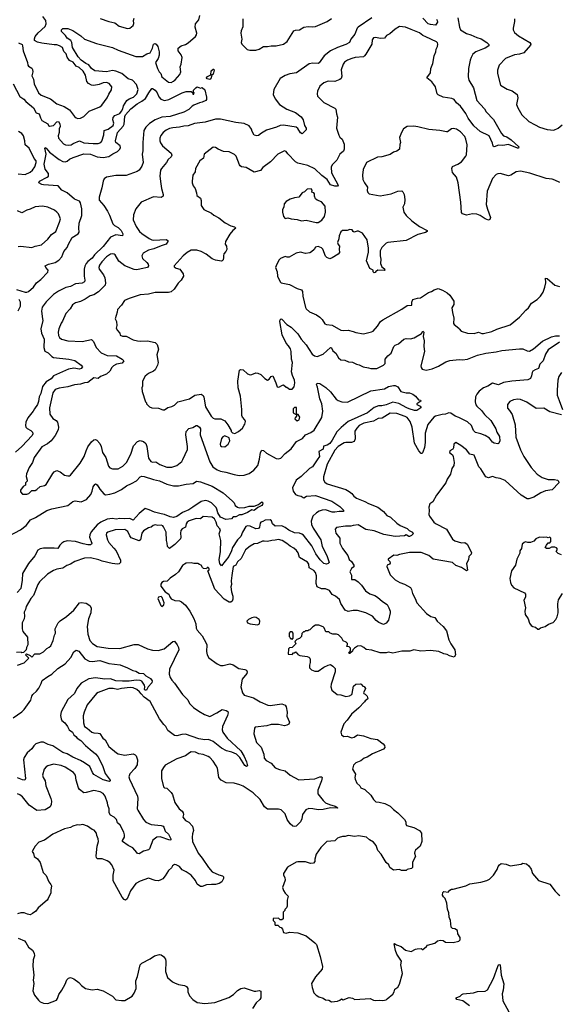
# Model space of a CAD drawing. Extents: x 1843161 to 1959474, y 907081 to 1016326.
# Tile 27 of 256: x 1878461 to 1884889, y 916656 to 928376. Entities that reach past the tile are written whole.
import ezdxf

# ---------------------------------------------------------------- set-up
doc = ezdxf.new("R2010")
doc.units = 0

msp = doc.modelspace()

# ---------------------------------------------------------------- linework, layer by layer
at = {"layer": '0CON20XD'}
for points in [[(1878384, 927614), (1878465, 927461), (1878511, 927431), (1878535, 927403), (1878626, 927327), (1878658, 927268), (1878695, 927254), (1878708, 927208), (1878726, 927175), (1878797, 927137), (1878806, 927115), (1878817, 927107), (1878865, 927116), (1878905, 927159), (1878925, 927165), (1878940, 927135), (1878944, 927106), (1878932, 927075), (1878933, 927035), (1878919, 926995), (1878922, 926965), (1878985, 926898), (1879006, 926886), (1879045, 926882), (1879075, 926886), (1879098, 926902), (1879175, 926934), (1879225, 926911), (1879335, 926902), (1879395, 926903), (1879427, 926913), (1879440, 926930), (1879463, 927005), (1879469, 927055), (1879516, 927074), (1879573, 927115), (1879582, 927145), (1879569, 927185), (1879575, 927213), (1879595, 927234), (1879655, 927261), (1879675, 927286), (1879689, 927315), (1879699, 927351), (1879739, 927415), (1879765, 927435), (1879817, 927455), (1879857, 927493), (1879871, 927545), (1879853, 927605), (1879807, 927655), (1879755, 927672), (1879678, 927735), (1879605, 927764), (1879565, 927770), (1879495, 927757), (1879355, 927766), (1879317, 927795), (1879285, 927839), (1879248, 927855), (1879195, 927895), (1879158, 927935), (1879092, 928045), (1879082, 928105), (1879071, 928130), (1879026, 928156), (1879008, 928188), (1878959, 928235), (1878959, 928255), (1878975, 928272), (1879035, 928272), (1879093, 928247), (1879190, 928185), (1879235, 928144), (1879375, 928092), (1879568, 928045), (1879634, 928014), (1879845, 927939), (1879925, 927938), (1879975, 927969), (1880015, 927980), (1880045, 928035), (1880055, 928086), (1880075, 928094), (1880089, 928085), (1880108, 928055), (1880121, 927995), (1880121, 927955), (1880112, 927915), (1880078, 927865), (1880101, 927795), (1880122, 927755), (1880144, 927734), (1880156, 927695), (1880235, 927633), (1880265, 927630), (1880295, 927643), (1880315, 927659), (1880369, 927725), (1880382, 927755), (1880374, 927815), (1880386, 927845), (1880396, 927924), (1880385, 927956), (1880351, 928005), (1880350, 928035), (1880384, 928066), (1880435, 928082), (1880469, 928101), (1880556, 928174), (1880569, 928195), (1880570, 928215), (1880550, 928285), (1880554, 928325), (1880597, 928375), (1880606, 928425)], [(1878872, 928078), (1878725, 928096), (1878675, 928109), (1878639, 928129), (1878636, 928146), (1878646, 928175), (1878681, 928219), (1878764, 928295), (1878776, 928325), (1878773, 928365), (1878739, 928415)], [(1882655, 928399), (1882495, 928288), (1882482, 928275), (1882455, 928204), (1882404, 928145), (1882388, 928105), (1882345, 928081), (1882245, 928045), (1882163, 928005), (1882089, 927945), (1882029, 927861), (1882015, 927854), (1881955, 927859), (1881911, 927849), (1881759, 927745), (1881680, 927730), (1881625, 927712), (1881565, 927674), (1881489, 927545), (1881480, 927485), (1881503, 927433), (1881556, 927365), (1881642, 927312), (1881745, 927271), (1881815, 927221), (1881838, 927185), (1881852, 927115), (1881874, 927084), (1881872, 927065), (1881825, 927018), (1881805, 927029), (1881775, 927079), (1881755, 927096), (1881605, 927121), (1881565, 927116), (1881522, 927095), (1881400, 927060), (1881343, 927027), (1881305, 926997), (1881285, 926993), (1881255, 927003), (1881231, 927045), (1881223, 927073), (1881195, 927113), (1881135, 927141), (1881035, 927152), (1880855, 927192), (1880795, 927191), (1880672, 927158), (1880545, 927141), (1880467, 927113), (1880415, 927110), (1880365, 927097), (1880285, 927088), (1880245, 927080), (1880205, 927061), (1880170, 927035), (1880142, 926998), (1880130, 926965), (1880129, 926935), (1880139, 926909), (1880164, 926875), (1880265, 926788), (1880274, 926765), (1880266, 926744), (1880228, 926712), (1880210, 926675), (1880149, 926605), (1880138, 926585), (1880131, 926515), (1880142, 926422), (1880151, 926365), (1880172, 926295), (1880171, 926275), (1880145, 926261), (1880055, 926266), (1879908, 926202), (1879844, 926125), (1879816, 926054), (1879814, 925995), (1879848, 925915), (1879889, 925855), (1879915, 925829), (1880005, 925772), (1880035, 925755), (1880055, 925751), (1880205, 925758), (1880226, 925746), (1880227, 925735), (1880205, 925704), (1880145, 925686), (1880061, 925649), (1879995, 925633), (1879934, 925595), (1879917, 925565), (1879923, 925535), (1879976, 925485), (1879991, 925465), (1879997, 925445), (1879984, 925426), (1879910, 925410), (1879855, 925399), (1879825, 925401), (1879715, 925445), (1879643, 925503), (1879598, 925575), (1879585, 925586), (1879565, 925590), (1879545, 925586), (1879495, 925553), (1879441, 925495), (1879414, 925455), (1879406, 925425), (1879410, 925405), (1879459, 925339), (1879474, 925305), (1879485, 925245), (1879478, 925215), (1879399, 925135), (1879345, 925101), (1879302, 925088), (1879241, 925049), (1879185, 925023), (1879125, 925006), (1879089, 924981), (1879061, 924935), (1879012, 924878), (1878973, 924787), (1878956, 924764), (1878928, 924695), (1878921, 924655), (1878924, 924615), (1878935, 924592), (1878958, 924575), (1879033, 924553), (1879205, 924547), (1879315, 924571), (1879341, 924545), (1879373, 924475), (1879431, 924411), (1879505, 924380), (1879615, 924375), (1879683, 924335), (1879700, 924315), (1879681, 924289), (1879615, 924274), (1879579, 924255), (1879559, 924235), (1879535, 924192), (1879495, 924156), (1879425, 924128), (1879395, 924104), (1879345, 924113), (1879275, 924059), (1879235, 924054), (1879185, 924037), (1879115, 924030), (1879035, 924006), (1878931, 923989), (1878885, 923973), (1878857, 923935), (1878817, 923755), (1878822, 923682), (1878858, 923628), (1878895, 923606), (1878910, 923585), (1878923, 923525), (1878919, 923495), (1878882, 923428), (1878837, 923365), (1878792, 923328), (1878725, 923291), (1878634, 923165), (1878612, 923105), (1878576, 923045), (1878541, 922969), (1878539, 922939), (1878552, 922895), (1878550, 922885), (1878530, 922865), (1878530, 922835), (1878501, 922819), (1878470, 922775), (1878470, 922755), (1878495, 922730), (1878545, 922730), (1878570, 922735), (1878608, 922772), (1878645, 922772), (1878665, 922782), (1878705, 922820), (1878755, 922832), (1878777, 922843), (1878856, 922974), (1878874, 922996), (1878905, 923012), (1878944, 922994), (1878995, 922954), (1879034, 922946), (1879055, 922947), (1879065, 922953), (1879182, 923098), (1879230, 923175), (1879252, 923245), (1879275, 923292), (1879315, 923352), (1879344, 923376), (1879365, 923378), (1879381, 923371), (1879415, 923331), (1879432, 923295), (1879449, 923225), (1879489, 923165), (1879520, 923060), (1879535, 923040), (1879565, 923030), (1879635, 923031), (1879690, 923060), (1879734, 923105), (1879786, 923204), (1879818, 923305), (1879865, 923356), (1879895, 923367), (1879935, 923355), (1879962, 923332), (1879974, 923296), (1879994, 923155), (1880025, 923116), (1880045, 923111), (1880085, 923114), (1880130, 923080), (1880215, 923049), (1880275, 923051), (1880335, 923070), (1880391, 923119), (1880405, 923139), (1880459, 923261), (1880462, 923295), (1880440, 923435), (1880445, 923475), (1880475, 923509), (1880525, 923521), (1880563, 923547), (1880575, 923547), (1880605, 923524), (1880615, 923506), (1880612, 923435), (1880725, 923114), (1880762, 923055), (1880815, 923017), (1880855, 923001), (1880915, 922992), (1881015, 922962), (1881075, 922951), (1881136, 922954), (1881195, 922974), (1881249, 923015), (1881299, 923071), (1881319, 923145), (1881329, 923225), (1881345, 923251), (1881365, 923249), (1881400, 923215), (1881515, 923151), (1881545, 923147), (1881571, 923155), (1881625, 923211), (1881695, 923268), (1881757, 923355), (1881829, 923391), (1881865, 923435), (1881929, 923461), (1881969, 923491), (1882059, 923641), (1882072, 923715), (1882060, 923805), (1882035, 923865), (1882010, 924000), (1881996, 924035), (1882005, 924048), (1882035, 924044), (1882109, 923999), (1882165, 923947), (1882231, 923861), (1882253, 923843), (1882297, 923827), (1882365, 923822), (1882645, 923959), (1882808, 923982), (1882855, 924010), (1882915, 924022), (1882935, 924022), (1882965, 924007), (1883001, 923951), (1883064, 923934), (1883105, 923934), (1883145, 923918), (1883177, 923895), (1883213, 923853), (1883237, 923847), (1883240, 923835), (1883190, 923805), (1883190, 923795), (1883230, 923775), (1883240, 923765), (1883238, 923755), (1883190, 923725), (1883165, 923726), (1883100, 923745), (1883072, 923755), (1882978, 923808), (1882905, 923824), (1882825, 923792), (1882775, 923779), (1882735, 923780), (1882685, 923760), (1882605, 923698), (1882375, 923592), (1882289, 923521), (1882240, 923470), (1882185, 923373), (1882155, 923333), (1882125, 923310), (1882082, 923298), (1882077, 923265), (1882023, 923237), (1882032, 923175), (1882003, 923137), (1881948, 923052), (1881915, 923035), (1881815, 922938), (1881755, 922896), (1881712, 922805), (1881718, 922765), (1881746, 922725), (1881775, 922713), (1881816, 922706), (1881837, 922687), (1881845, 922686), (1881877, 922703), (1881985, 922711), (1882181, 922645), (1882275, 922582), (1882322, 922535), (1882316, 922524), (1882265, 922524), (1882215, 922513), (1882184, 922516), (1882105, 922541), (1882065, 922538), (1882029, 922525), (1881995, 922505), (1881954, 922465), (1881935, 922405), (1881937, 922367), (1881956, 922325), (1882047, 922185), (1882066, 922105), (1882119, 921999), (1882146, 921915), (1882137, 921903), (1882116, 921894), (1882085, 921905), (1882039, 921945), (1881989, 922019), (1881940, 922115), (1881841, 922241), (1881824, 922254), (1881793, 922263), (1881735, 922267), (1881668, 922298), (1881625, 922332), (1881585, 922353), (1881505, 922349), (1881472, 922375), (1881460, 922410), (1881445, 922421), (1881385, 922420), (1881358, 922402), (1881335, 922395), (1881325, 922385), (1881316, 922335), (1881305, 922321), (1881275, 922316), (1881208, 922348), (1881175, 922350), (1881155, 922342), (1881116, 922275), (1881095, 922226), (1881057, 922185), (1880997, 922095), (1880985, 922055), (1880954, 921986), (1880865, 921877), (1880845, 921904), (1880838, 921945), (1880854, 922045), (1880858, 922175), (1880837, 922255), (1880852, 922302), (1880845, 922317), (1880812, 922352), (1880803, 922395), (1880782, 922435), (1880755, 922453), (1880645, 922461), (1880615, 922435), (1880565, 922439), (1880480, 922410), (1880456, 922395), (1880445, 922375), (1880435, 922335), (1880395, 922315), (1880382, 922295), (1880375, 922265), (1880380, 922215), (1880375, 922195), (1880311, 922129), (1880245, 922083), (1880223, 922105), (1880220, 922145), (1880210, 922175), (1880208, 922275), (1880175, 922339), (1880165, 922352), (1880145, 922359), (1880105, 922356), (1880075, 922363), (1880053, 922357), (1880026, 922334), (1879995, 922329), (1879935, 922292), (1879918, 922265), (1879900, 922185), (1879885, 922174), (1879790, 922210), (1879772, 922232), (1879749, 922285), (1879715, 922308), (1879598, 922302), (1879510, 922275), (1879497, 922263), (1879491, 922245), (1879506, 922185), (1879522, 922152), (1879583, 922085)], [(1879419, 928389), (1879525, 928353), (1879595, 928337), (1879645, 928298), (1879745, 928272), (1879772, 928275), (1879814, 928306), (1879821, 928329), (1879818, 928365), (1879824, 928395)], [(1883682, 928398), (1883700, 928285), (1883712, 928255), (1883785, 928211), (1883835, 928197), (1883905, 928163), (1883957, 928147), (1884026, 928105), (1884051, 928081), (1884050, 928065), (1884004, 928035), (1883973, 928025), (1883895, 927994), (1883860, 927965), (1883839, 927925), (1883828, 927895), (1883808, 927795), (1883805, 927695), (1883813, 927655), (1883868, 927565), (1883908, 927415), (1883998, 927315), (1884018, 927278), (1884105, 927187), (1884200, 927020), (1884224, 926994), (1884265, 926980), (1884315, 926946), (1884406, 926864), (1884403, 926847), (1884390, 926845), (1884285, 926892), (1884215, 926878), (1884165, 926881), (1884115, 926862), (1884102, 926872), (1884092, 926908), (1884053, 926993), (1883945, 927044), (1883871, 927111), (1883804, 927204), (1883775, 927258), (1883713, 927345), (1883665, 927388), (1883635, 927426), (1883607, 927437), (1883504, 927454), (1883445, 927480), (1883434, 927494), (1883414, 927575), (1883396, 927605), (1883371, 927635), (1883312, 927685), (1883354, 927745), (1883359, 927795), (1883381, 927855), (1883399, 927945), (1883419, 927995), (1883423, 928025), (1883440, 928055), (1883444, 928084), (1883440, 928100), (1883425, 928114), (1883301, 928171), (1883265, 928188), (1883225, 928218), (1883125, 928259), (1883055, 928286), (1882985, 928296), (1882935, 928264), (1882871, 928209), (1882832, 928188), (1882805, 928154), (1882755, 928151), (1882705, 928163), (1882675, 928159), (1882659, 928135), (1882654, 928085), (1882586, 927965), (1882569, 927945), (1882555, 927935), (1882456, 927924), (1882417, 927913), (1882365, 927894), (1882331, 927869), (1882313, 927847), (1882292, 927778), (1882299, 927705), (1882292, 927675), (1882275, 927663), (1882215, 927640), (1882135, 927644), (1882086, 927624), (1882037, 927585), (1882010, 927525), (1882006, 927494), (1882008, 927465), (1882085, 927390), (1882214, 927324), (1882229, 927309), (1882235, 927255), (1882246, 927215), (1882236, 927086), (1882261, 927001), (1882275, 926979), (1882301, 926955), (1882326, 926895), (1882326, 926835), (1882318, 926812), (1882274, 926775), (1882240, 926705), (1882183, 926647), (1882171, 926619), (1882175, 926554), (1882256, 926405), (1882245, 926394), (1882217, 926393), (1882165, 926412), (1882124, 926474), (1882060, 926520), (1881975, 926601), (1881895, 926639), (1881827, 926657), (1881775, 926667), (1881745, 926682), (1881655, 926778), (1881635, 926808), (1881615, 926813), (1881537, 926775), (1881447, 926683), (1881356, 926615), (1881329, 926581), (1881255, 926562), (1881158, 926615), (1881105, 926626), (1881089, 926635), (1881078, 926648), (1881040, 926750), (1881021, 926771), (1880955, 926802), (1880888, 926808), (1880825, 926833), (1880795, 926853), (1880765, 926857), (1880660, 926775), (1880651, 926729), (1880608, 926695), (1880557, 926605), (1880550, 926565), (1880523, 926525), (1880514, 926455), (1880517, 926435), (1880528, 926398), (1880550, 926365), (1880567, 926313), (1880572, 926285), (1880615, 926250), (1880622, 926225), (1880622, 926165), (1880655, 926118), (1880745, 926074), (1880775, 926049), (1880835, 926016), (1880909, 925959), (1880975, 925924), (1881022, 925912), (1881037, 925895), (1881002, 925868), (1880966, 925824), (1880913, 925735), (1880907, 925705), (1880925, 925680), (1880929, 925641), (1880918, 925615), (1880895, 925588), (1880889, 925565), (1880891, 925545), (1880884, 925516), (1880875, 925507), (1880865, 925502), (1880795, 925514), (1880755, 925528), (1880684, 925584), (1880625, 925617), (1880572, 925632), (1880505, 925632), (1880455, 925605), (1880409, 925565), (1880301, 925445), (1880303, 925433), (1880325, 925418), (1880368, 925408), (1880408, 925352), (1880411, 925325), (1880386, 925275), (1880351, 925239), (1880301, 925169), (1880265, 925136), (1880235, 925128), (1880075, 925128), (1879995, 925108), (1879895, 925099), (1879765, 925059), (1879710, 925035), (1879675, 924978), (1879626, 924925), (1879624, 924895), (1879599, 924815), (1879613, 924785), (1879618, 924735), (1879612, 924705), (1879625, 924675), (1879654, 924645), (1879660, 924620), (1879685, 924608), (1879728, 924608), (1879815, 924566), (1879865, 924554), (1879895, 924548), (1879985, 924554), (1880075, 924534), (1880100, 924510), (1880114, 924455), (1880096, 924385), (1880111, 924295), (1880104, 924265), (1880075, 924210), (1880057, 924193), (1879996, 924164), (1879957, 924133), (1879923, 924075), (1879923, 924015), (1879918, 923995), (1879921, 923951), (1879958, 923828), (1879970, 923815), (1879970, 923805), (1880007, 923767), (1880034, 923754), (1880115, 923750), (1880165, 923732), (1880185, 923732), (1880225, 923758), (1880275, 923770), (1880305, 923788), (1880344, 923826), (1880485, 923864), (1880548, 923905), (1880625, 923920), (1880645, 923904), (1880654, 923884), (1880675, 923767), (1880741, 923655), (1880765, 923634), (1880785, 923626), (1880856, 923626), (1880905, 923602), (1880942, 923555), (1880980, 923485), (1880980, 923475), (1880995, 923460), (1881025, 923452), (1881068, 923475), (1881115, 923512), (1881135, 923548), (1881145, 923560), (1881151, 923595), (1881144, 923615), (1881114, 923645), (1881107, 923665), (1881106, 923735), (1881090, 923895), (1881064, 923995), (1881061, 924075), (1881079, 924205), (1881095, 924214), (1881125, 924208), (1881175, 924162), (1881205, 924149), (1881225, 924151), (1881275, 924171), (1881300, 924170), (1881335, 924152), (1881380, 924105), (1881413, 924087), (1881433, 924097), (1881455, 924128), (1881475, 924138), (1881514, 924055), (1881530, 924005), (1881547, 924003), (1881593, 924027), (1881605, 924028), (1881635, 924000), (1881645, 924000), (1881675, 923980), (1881705, 923980), (1881732, 924005), (1881738, 924055), (1881734, 924085), (1881710, 924140), (1881699, 924185), (1881710, 924295), (1881698, 924335), (1881696, 924425), (1881688, 924458), (1881665, 924494), (1881634, 924525), (1881588, 924625), (1881561, 924785), (1881563, 924805), (1881575, 924814), (1881585, 924810), (1881645, 924746), (1881695, 924718), (1881775, 924636), (1881814, 924575), (1881875, 924506), (1881945, 924396), (1881973, 924373), (1882005, 924366), (1882075, 924396), (1882165, 924476), (1882175, 924469), (1882193, 924435), (1882227, 924407), (1882260, 924350), (1882285, 924328), (1882335, 924322), (1882378, 924302), (1882425, 924298), (1882475, 924274), (1882505, 924269), (1882553, 924243), (1882618, 924232), (1882645, 924224), (1882715, 924224), (1882795, 924264), (1882814, 924285), (1882816, 924335), (1882846, 924375), (1882887, 924405), (1882919, 924485), (1882935, 924502), (1882975, 924518), (1883037, 924573), (1883065, 924581), (1883115, 924576), (1883160, 924590), (1883248, 924642), (1883265, 924668), (1883277, 924655), (1883268, 924605), (1883278, 924555), (1883276, 924485), (1883282, 924425), (1883241, 924255), (1883242, 924235), (1883256, 924216), (1883305, 924206), (1883375, 924222), (1883449, 924251), (1883538, 924305), (1883585, 924319), (1883695, 924332), (1883735, 924328), (1883795, 924337), (1883915, 924381), (1884015, 924408), (1884135, 924422), (1884205, 924440), (1884415, 924460), (1884455, 924457), (1884505, 924434), (1884535, 924431), (1884582, 924458), (1884689, 924551), (1884795, 924599), (1884845, 924612), (1884892, 924612)], [(1881118, 928385), (1881120, 928290), (1881100, 928245), (1881096, 928215), (1881108, 928145), (1881099, 928105), (1881108, 928085), (1881155, 928035), (1881171, 928021), (1881202, 928012), (1881275, 928014), (1881314, 928026), (1881365, 928058), (1881415, 928055), (1881455, 928066), (1881515, 928063), (1881605, 928085), (1881646, 928115), (1881728, 928242), (1881745, 928250), (1881795, 928254), (1881845, 928288), (1881896, 928296), (1881945, 928289), (1881985, 928293), (1882125, 928355), (1882175, 928388)], [(1883425, 928383), (1883436, 928365), (1883437, 928345), (1883415, 928312), (1883353, 928317), (1883325, 928328), (1883262, 928395)], [(1884356, 928385), (1884356, 928355), (1884339, 928275), (1884340, 928255), (1884354, 928224), (1884401, 928185), (1884536, 928105), (1884551, 928085), (1884545, 928071), (1884465, 927982), (1884415, 927966), (1884355, 927956), (1884249, 927915), (1884172, 927835), (1884151, 927775), (1884151, 927735), (1884188, 927595), (1884269, 927549), (1884327, 927527), (1884389, 927485), (1884396, 927446), (1884379, 927365), (1884393, 927325), (1884444, 927245), (1884525, 927163), (1884603, 927123), (1884655, 927098), (1884745, 927068), (1884825, 927062), (1884877, 927085), (1884923, 927125)], [(1878449, 928099), (1878489, 928079), (1878496, 928065), (1878502, 928005), (1878554, 927865), (1878559, 927835), (1878565, 927824), (1878605, 927798), (1878614, 927784), (1878618, 927755), (1878607, 927707), (1878625, 927668), (1878635, 927612), (1878686, 927506), (1878718, 927478), (1878830, 927435), (1878905, 927374), (1878992, 927342), (1879055, 927304), (1879114, 927225), (1879135, 927207), (1879155, 927200), (1879186, 927204), (1879226, 927224), (1879287, 927285), (1879415, 927340), (1879440, 927360), (1879504, 927445), (1879522, 927488), (1879555, 927540), (1879558, 927575), (1879526, 927616), (1879495, 927630), (1879455, 927626), (1879407, 927603), (1879345, 927593), (1879315, 927596), (1879281, 927615), (1879262, 927642), (1879245, 927715), (1879216, 927765), (1879169, 927805), (1879134, 927824), (1879099, 927869), (1879055, 927890), (1879028, 927928), (1879015, 927968), (1878986, 927996), (1878970, 928045), (1878936, 928066), (1878905, 928076), (1878872, 928078)], [(1880725, 927662), (1880695, 927672), (1880688, 927685), (1880689, 927695), (1880740, 927720), (1880744, 927766), (1880765, 927786), (1880775, 927786), (1880779, 927775), (1880764, 927726), (1880752, 927715), (1880739, 927671), (1880725, 927662)], [(1878425, 925166), (1878525, 925131), (1878545, 925131), (1878565, 925140), (1878626, 925194), (1878663, 925245), (1878715, 925283), (1878795, 925370), (1878802, 925395), (1878772, 925425), (1878766, 925445), (1878805, 925466), (1878885, 925485), (1878929, 925515), (1878965, 925555), (1878986, 925615), (1879025, 925663), (1879042, 925702), (1879085, 925782), (1879156, 925825), (1879171, 925845), (1879164, 925895), (1879168, 925955), (1879201, 926045), (1879203, 926125), (1879185, 926195), (1879174, 926214), (1879115, 926241), (1879025, 926314), (1878965, 926348), (1878920, 926400), (1878745, 926410), (1878724, 926415), (1878691, 926435), (1878699, 926455), (1878790, 926500), (1878805, 926515), (1878804, 926545), (1878765, 926595), (1878753, 926655), (1878777, 926775), (1878759, 926845), (1878765, 926854), (1878775, 926848), (1878815, 926799), (1878932, 926712), (1878975, 926688), (1879002, 926682), (1879025, 926690), (1879055, 926715), (1879097, 926735), (1879225, 926778), (1879305, 926775), (1879384, 926744), (1879455, 926734), (1879525, 926748), (1879571, 926779), (1879626, 926805), (1879655, 926835), (1879662, 926855), (1879657, 926875), (1879606, 926915), (1879601, 926935), (1879628, 927035), (1879692, 927108), (1879707, 927133), (1879714, 927224), (1879723, 927245), (1879785, 927315), (1879861, 927375), (1879915, 927404), (1879961, 927439), (1879998, 927505), (1880035, 927557), (1880045, 927557), (1880076, 927535), (1880098, 927505), (1880118, 927458), (1880141, 927431), (1880185, 927412), (1880236, 927424), (1880395, 927506), (1880445, 927522), (1880503, 927523), (1880518, 927508), (1880525, 927490), (1880535, 927490), (1880540, 927505), (1880530, 927515), (1880532, 927535), (1880558, 927565), (1880575, 927576), (1880615, 927562), (1880635, 927570), (1880665, 927540), (1880687, 927453), (1880686, 927425), (1880677, 927415), (1880635, 927393), (1880603, 927387), (1880535, 927358), (1880514, 927346), (1880476, 927305), (1880415, 927276), (1880255, 927225), (1880156, 927214), (1880075, 927183), (1880009, 927141), (1879963, 927095), (1879942, 927058), (1879929, 926915), (1879930, 926815), (1879920, 926775), (1879931, 926675), (1879915, 926631), (1879885, 926584), (1879861, 926568), (1879728, 926522), (1879605, 926520), (1879495, 926500), (1879469, 926481), (1879454, 926455), (1879439, 926375), (1879407, 926265), (1879408, 926228), (1879463, 926163), (1879508, 926095), (1879531, 926051), (1879571, 925945), (1879591, 925925), (1879635, 925902), (1879670, 925865), (1879688, 925825), (1879686, 925803), (1879605, 925817), (1879543, 925787), (1879455, 925675), (1879352, 925578), (1879324, 925536), (1879272, 925498), (1879254, 925475), (1879238, 925442), (1879229, 925405), (1879231, 925325), (1879239, 925275), (1879235, 925254), (1879205, 925238), (1879125, 925230), (1879065, 925201), (1879013, 925187), (1878925, 925145), (1878865, 925104), (1878775, 925018), (1878731, 924955), (1878723, 924907), (1878735, 924815), (1878738, 924795), (1878714, 924695), (1878723, 924645), (1878754, 924575), (1878749, 924475), (1878762, 924432), (1878799, 924409), (1878846, 924365), (1878866, 924355), (1879045, 924337), (1879120, 924320), (1879194, 924265), (1879210, 924245), (1879194, 924226), (1879173, 924217), (1879105, 924228), (1879044, 924216), (1878863, 924135), (1878837, 924103), (1878776, 924065), (1878735, 924008), (1878714, 923926), (1878695, 923885), (1878687, 923833)], [(1878445, 926541), (1878525, 926532), (1878588, 926562), (1878614, 926586), (1878641, 926625), (1878658, 926675), (1878658, 926695), (1878633, 926725), (1878576, 926845), (1878528, 926885), (1878523, 926935), (1878505, 926995), (1878485, 927022), (1878448, 927045)], [(1884895, 926437), (1884835, 926466), (1884805, 926478), (1884733, 926487), (1884539, 926549), (1884425, 926571), (1884375, 926566), (1884313, 926527), (1884285, 926518), (1884185, 926546), (1884155, 926542), (1884135, 926532), (1884095, 926487), (1884030, 926335), (1884019, 926175), (1884032, 926122), (1884068, 926022), (1884061, 925999), (1884045, 925991), (1884005, 926006), (1883945, 926044), (1883905, 926061), (1883856, 926064), (1883785, 926051), (1883735, 926063), (1883722, 926082), (1883716, 926204), (1883685, 926435), (1883664, 926503), (1883618, 926555), (1883610, 926605), (1883615, 926627), (1883682, 926655), (1883725, 926683), (1883775, 926750), (1883782, 926768), (1883791, 926885), (1883777, 926955), (1883764, 926985), (1883711, 927041), (1883665, 927072), (1883625, 927082), (1883605, 927076), (1883558, 927042), (1883545, 927039), (1883465, 927058), (1883335, 927069), (1883205, 927102), (1883155, 927108), (1883075, 927103), (1883034, 927076), (1883008, 927035), (1882986, 926975), (1882996, 926915), (1882991, 926889), (1882984, 926836), (1882955, 926810), (1882915, 926797), (1882875, 926773), (1882775, 926744), (1882725, 926740), (1882591, 926675), (1882554, 926594), (1882544, 926525), (1882550, 926475), (1882567, 926435), (1882603, 926383), (1882601, 926341), (1882609, 926319), (1882625, 926303), (1882755, 926281), (1882885, 926304), (1882965, 926333), (1883015, 926340), (1883027, 926327), (1883040, 926295), (1883049, 926235), (1883046, 926185), (1883026, 926144), (1883037, 926085), (1883064, 926044), (1883133, 925983), (1883224, 925914), (1883315, 925867), (1883316, 925854), (1883295, 925841), (1883205, 925818), (1883063, 925747), (1882846, 925724), (1882826, 925714), (1882793, 925685), (1882774, 925666), (1882757, 925625), (1882754, 925566), (1882764, 925524), (1882761, 925475), (1882766, 925455), (1882774, 925434), (1882805, 925410), (1882810, 925395), (1882805, 925390), (1882727, 925393), (1882700, 925375), (1882700, 925365), (1882685, 925362), (1882670, 925375), (1882670, 925395), (1882632, 925415), (1882594, 925506), (1882615, 925610), (1882617, 925655), (1882601, 925755), (1882544, 925834), (1882498, 925858), (1882481, 925859), (1882445, 925848), (1882432, 925855), (1882420, 925875), (1882395, 925878), (1882363, 925867), (1882305, 925866), (1882285, 925850), (1882267, 925805), (1882264, 925766), (1882247, 925725), (1882255, 925700), (1882272, 925682), (1882266, 925645), (1882271, 925605), (1882256, 925584), (1882185, 925541), (1882155, 925528), (1882120, 925545), (1882103, 925563), (1882072, 925645), (1882055, 925662), (1882015, 925678), (1881985, 925670), (1881969, 925641), (1881939, 925611), (1881919, 925601), (1881865, 925593), (1881805, 925610), (1881755, 925598), (1881672, 925548), (1881648, 925548), (1881625, 925557), (1881568, 925535), (1881552, 925518), (1881524, 925466), (1881510, 925425), (1881528, 925375), (1881532, 925325), (1881563, 925255), (1881575, 925243), (1881675, 925222), (1881765, 925177), (1881819, 925159), (1881829, 925139), (1881833, 925085), (1881865, 924950), (1881873, 924935), (1881915, 924899), (1881995, 924863), (1882038, 924835), (1882065, 924808), (1882098, 924755), (1882116, 924746), (1882185, 924739), (1882285, 924679), (1882324, 924676), (1882375, 924681), (1882435, 924666), (1882465, 924654), (1882555, 924638), (1882651, 924659), (1882670, 924670), (1882723, 924727), (1882761, 924785), (1882785, 924804), (1883015, 924932), (1883075, 924974), (1883133, 924977), (1883133, 925015), (1883146, 925044), (1883198, 925062), (1883235, 925066), (1883330, 925130), (1883365, 925141), (1883398, 925162), (1883445, 925176), (1883498, 925158), (1883555, 925124), (1883584, 925095), (1883631, 925025), (1883631, 924985), (1883609, 924945), (1883615, 924890), (1883632, 924825), (1883629, 924759), (1883636, 924746), (1883692, 924705), (1883696, 924696)], [(1881991, 925961), (1882015, 925962), (1882060, 925990), (1882091, 926035), (1882104, 926086), (1882100, 926155), (1882055, 926207), (1882005, 926226), (1881984, 926244), (1881974, 926274), (1881973, 926305), (1881965, 926314), (1881942, 926322), (1881944, 926346), (1881935, 926364), (1881885, 926358), (1881855, 926328), (1881826, 926314), (1881787, 926263), (1881735, 926257), (1881685, 926240), (1881635, 926212), (1881613, 926185), (1881606, 926144), (1881592, 926115), (1881592, 926085), (1881603, 926033), (1881625, 926010), (1881655, 926018), (1881694, 926004), (1881765, 925999), (1881817, 925983), (1881875, 925990), (1881991, 925961)], [(1878443, 925677), (1878475, 925679), (1878605, 925664), (1878645, 925679), (1878723, 925695), (1878795, 925762), (1878840, 925820), (1878892, 925855), (1878937, 925965), (1878946, 926005), (1878922, 926065), (1878904, 926085), (1878877, 926107), (1878795, 926146), (1878735, 926156), (1878645, 926148), (1878588, 926122), (1878545, 926110), (1878485, 926076), (1878435, 926102)], [(1883696, 924696), (1883719, 924669), (1883794, 924644), (1883875, 924641), (1883925, 924658), (1883965, 924641), (1883985, 924639), (1884085, 924666), (1884145, 924694), (1884305, 924744), (1884414, 924835), (1884490, 924920), (1884522, 924945), (1884558, 925002), (1884625, 925046), (1884664, 925085), (1884697, 925133), (1884718, 925192), (1884728, 925242), (1884725, 925300), (1884745, 925294), (1884836, 925216), (1884890, 925200)], [(1878445, 924911), (1878471, 924965), (1878472, 925015), (1878455, 925046)], [(1884892, 924538), (1884755, 924446), (1884726, 924394), (1884695, 924316), (1884659, 924275), (1884640, 924225), (1884600, 924210), (1884575, 924194), (1884564, 924175), (1884556, 924136), (1884544, 924106), (1884515, 924088), (1884325, 924075), (1884225, 924058), (1884165, 924030), (1884095, 924048), (1884037, 924013), (1883986, 923994), (1883936, 923954), (1883905, 923920), (1883889, 923885), (1883887, 923827), (1883895, 923792), (1883906, 923775), (1883963, 923723), (1883999, 923675), (1884072, 923605), (1884134, 923505), (1884146, 923465), (1884175, 923415), (1884179, 923361), (1884165, 923330), (1884155, 923327), (1884115, 923337), (1884095, 923347), (1884056, 923396), (1884005, 923427), (1883955, 923447), (1883892, 923462), (1883865, 923486), (1883844, 923544), (1883795, 923591), (1883692, 923642), (1883647, 923655), (1883595, 923692), (1883575, 923696), (1883535, 923681), (1883492, 923678), (1883414, 923656), (1883396, 923644), (1883321, 923559), (1883291, 923455), (1883293, 923345), (1883285, 923285), (1883265, 923227), (1883255, 923213), (1883245, 923211), (1883215, 923246), (1883166, 923335), (1883138, 923525), (1883114, 923595), (1883075, 923640), (1883054, 923654), (1882952, 923688), (1882875, 923693), (1882779, 923631), (1882733, 923627), (1882675, 923597), (1882562, 923575), (1882505, 923545), (1882476, 923514), (1882455, 923479), (1882456, 923385), (1882445, 923357), (1882415, 923342), (1882345, 923344), (1882325, 923339), (1882255, 923297), (1882215, 923252), (1882124, 923085), (1882079, 922935), (1882080, 922900), (1882095, 922870), (1882125, 922850), (1882345, 922783), (1882385, 922762)], [(1884914, 924175), (1884883, 924127), (1884871, 924085), (1884863, 923965), (1884864, 923905), (1884874, 923874), (1884889, 923845), (1884926, 923735)], [(1878687, 923833), (1878674, 923795), (1878636, 923745), (1878622, 923715), (1878558, 923635), (1878535, 923584), (1878529, 923545), (1878535, 923527), (1878549, 923509), (1878594, 923485), (1878614, 923465), (1878617, 923445), (1878609, 923425), (1878486, 923294), (1878411, 923229)], [(1884915, 923671), (1884778, 923708), (1884705, 923750), (1884615, 923749), (1884504, 923825), (1884425, 923854), (1884395, 923858), (1884345, 923851), (1884300, 923830), (1884270, 923795), (1884272, 923752), (1884297, 923725), (1884326, 923675), (1884364, 923555), (1884372, 923405), (1884425, 923255), (1884468, 923175), (1884554, 923044), (1884626, 922966), (1884685, 922928), (1884755, 922902), (1884832, 922902), (1884868, 922895), (1884881, 922885), (1884884, 922865), (1884805, 922781), (1884725, 922770), (1884670, 922745), (1884585, 922694), (1884525, 922672), (1884505, 922674), (1884435, 922716), (1884245, 922890), (1884185, 922913), (1884135, 922922), (1884095, 922937), (1884045, 922924), (1884015, 922934), (1883955, 923030), (1883932, 923055), (1883875, 923194), (1883823, 923203), (1883783, 923255), (1883715, 923306), (1883655, 923342), (1883632, 923325), (1883629, 923281), (1883622, 923265), (1883586, 923244), (1883583, 923225), (1883618, 923195), (1883626, 923176), (1883637, 923105), (1883632, 923068), (1883608, 923032), (1883594, 922965), (1883554, 922905), (1883536, 922865), (1883426, 922715), (1883383, 922637), (1883348, 922615), (1883333, 922575), (1883339, 922535), (1883336, 922486), (1883343, 922465), (1883394, 922395), (1883415, 922378), (1883545, 922313), (1883615, 922194), (1883645, 922171), (1883725, 922151), (1883765, 922152), (1883791, 922135), (1883844, 922035), (1883838, 922015), (1883810, 921985), (1883807, 921945), (1883782, 921905), (1883792, 921852), (1883797, 921823), (1883785, 921817), (1883725, 921854), (1883655, 921881), (1883615, 921914), (1883385, 921956), (1883335, 921997), (1883245, 922033), (1883105, 922034), (1882985, 922010), (1882955, 921999), (1882917, 922003), (1882850, 921955), (1882850, 921945), (1882870, 921925), (1882873, 921907), (1882866, 921894), (1882837, 921883), (1882833, 921867), (1882875, 921768), (1882935, 921708), (1882988, 921675), (1883045, 921656), (1883118, 921618), (1883130, 921595), (1883141, 921545), (1883174, 921485), (1883193, 921433), (1883307, 921307), (1883359, 921271), (1883405, 921261), (1883435, 921217), (1883505, 921154), (1883545, 921100), (1883574, 920995), (1883598, 920945), (1883644, 920875), (1883653, 920815), (1883635, 920788), (1883583, 920803), (1883555, 920819), (1883515, 920828), (1883455, 920854), (1883355, 920868), (1883238, 920858), (1883155, 920874), (1883109, 920861), (1883015, 920861), (1882905, 920837), (1882855, 920846), (1882825, 920840), (1882755, 920840), (1882655, 920873), (1882588, 920878), (1882560, 920905), (1882525, 920922), (1882485, 920918), (1882450, 920895), (1882430, 920875), (1882425, 920860), (1882395, 920830), (1882385, 920830), (1882380, 920835), (1882400, 920865), (1882400, 920895), (1882385, 920910), (1882360, 920915), (1882365, 920940), (1882365, 920950), (1882350, 920965), (1882314, 920984), (1882300, 921015), (1882260, 921055), (1882235, 921062), (1882193, 921063), (1882160, 921075), (1882145, 921088), (1882108, 921088), (1882087, 921137), (1882075, 921150), (1882025, 921170), (1881985, 921168), (1881952, 921148), (1881918, 921112), (1881905, 921110), (1881895, 921100), (1881865, 921100), (1881855, 921090), (1881842, 921088), (1881822, 921068), (1881820, 921035), (1881795, 921010), (1881762, 920998), (1881742, 920978), (1881740, 920965), (1881750, 920955), (1881748, 920942), (1881708, 920902), (1881675, 920900), (1881662, 920888), (1881660, 920825), (1881705, 920820), (1881722, 920838), (1881735, 920840), (1881745, 920850), (1881755, 920840), (1881765, 920840), (1881775, 920820), (1881798, 920808), (1881885, 920798), (1881905, 920790), (1881917, 920777), (1881922, 920755), (1881922, 920725), (1881913, 920693), (1881915, 920660), (1881936, 920636), (1881975, 920620), (1882015, 920621), (1882085, 920670), (1882135, 920692), (1882165, 920700), (1882193, 920683), (1882220, 920655), (1882220, 920615), (1882170, 920465), (1882168, 920435), (1882178, 920395), (1882243, 920343), (1882285, 920340), (1882345, 920320), (1882391, 920329), (1882416, 920344), (1882422, 920355), (1882438, 920445), (1882464, 920466), (1882515, 920470), (1882528, 920468), (1882550, 920445), (1882565, 920440), (1882582, 920415), (1882558, 920365), (1882560, 920355), (1882575, 920348), (1882600, 920325), (1882607, 920293), (1882575, 920270), (1882568, 920255), (1882501, 920185), (1882415, 920111), (1882363, 920037), (1882324, 919995), (1882286, 919895), (1882295, 919862), (1882324, 919844), (1882366, 919846), (1882415, 919830), (1882445, 919838), (1882485, 919862), (1882555, 919851), (1882645, 919821), (1882725, 919807), (1882790, 919755), (1882807, 919735), (1882810, 919715), (1882795, 919693), (1882665, 919636), (1882600, 919600), (1882563, 919587), (1882525, 919556), (1882465, 919531), (1882436, 919504), (1882427, 919455), (1882461, 919395), (1882454, 919355), (1882456, 919335), (1882479, 919289), (1882512, 919255), (1882524, 919234), (1882572, 919215), (1882645, 919147), (1882676, 919095), (1882704, 919065), (1882745, 919064), (1882812, 919045), (1882874, 919014), (1882914, 918974), (1882965, 918937), (1883045, 918857), (1883059, 918829), (1883060, 918805), (1883069, 918785), (1883155, 918761), (1883224, 918724), (1883247, 918695), (1883250, 918595), (1883233, 918537), (1883178, 918492), (1883169, 918475), (1883166, 918455), (1883177, 918415), (1883141, 918349), (1883140, 918285), (1883127, 918273), (1883078, 918262), (1883065, 918250), (1883008, 918248), (1882985, 918262), (1882915, 918253), (1882870, 918285), (1882858, 918315), (1882828, 918345), (1882768, 918445), (1882726, 918486), (1882708, 918545), (1882677, 918585), (1882627, 918615), (1882592, 918645), (1882498, 918662), (1882455, 918652), (1882375, 918666), (1882338, 918652), (1882305, 918653), (1882265, 918643), (1882248, 918635), (1882215, 918604), (1882120, 918595), (1882047, 918523), (1881992, 918445), (1881976, 918385), (1881977, 918355), (1881962, 918335), (1881925, 918332), (1881865, 918351), (1881775, 918354), (1881755, 918349), (1881651, 918289), (1881602, 918215), (1881602, 918195), (1881618, 918165), (1881622, 918135), (1881592, 918045), (1881603, 918013), (1881625, 917980), (1881660, 917945), (1881648, 917895), (1881648, 917825), (1881640, 917805), (1881620, 917785), (1881618, 917772), (1881600, 917755), (1881600, 917675), (1881585, 917660), (1881565, 917660), (1881545, 917680), (1881482, 917678), (1881480, 917655), (1881500, 917635), (1881500, 917605), (1881505, 917600), (1881535, 917600), (1881560, 917575), (1881575, 917570), (1881592, 917552), (1881605, 917510), (1881635, 917502), (1881675, 917517), (1881775, 917508), (1881872, 917472), (1881975, 917390), (1881995, 917368), (1882041, 917225), (1882070, 917105), (1882063, 917075), (1881985, 916982), (1881938, 916905), (1881947, 916855), (1881967, 916795), (1881992, 916765), (1882025, 916747), (1882075, 916730), (1882105, 916708), (1882145, 916706), (1882177, 916687), (1882245, 916693), (1882276, 916704), (1882295, 916720), (1882315, 916710), (1882385, 916737), (1882425, 916730), (1882455, 916713), (1882635, 916727), (1882675, 916707), (1882705, 916700), (1882745, 916706), (1882785, 916702), (1882825, 916710), (1882840, 916720), (1882905, 916779), (1882922, 916805), (1882931, 916835), (1882965, 916859), (1882986, 916895), (1883021, 917025), (1883000, 917125), (1883009, 917169), (1882953, 917253)], [(1881765, 923600), (1881790, 923615), (1881800, 923645), (1881778, 923678), (1881760, 923680), (1881758, 923758), (1881735, 923760), (1881720, 923745), (1881720, 923695), (1881745, 923680), (1881760, 923680), (1881760, 923655), (1881742, 923638), (1881740, 923625), (1881765, 923600)], [(1880905, 923290), (1880943, 923325), (1880966, 923365), (1880957, 923397), (1880905, 923423), (1880880, 923410), (1880865, 923392), (1880849, 923325), (1880852, 923305), (1880864, 923294), (1880905, 923290)], [(1878251, 922189), (1878471, 922305), (1878539, 922355), (1878589, 922421), (1878650, 922450), (1878785, 922532), (1878845, 922553), (1879035, 922594), (1879095, 922642), (1879121, 922649), (1879195, 922638), (1879258, 922665), (1879307, 922725), (1879324, 922765), (1879336, 922815), (1879355, 922845), (1879365, 922851), (1879385, 922839), (1879416, 922786), (1879462, 922732), (1879485, 922722), (1879535, 922728), (1879595, 922745), (1879676, 922784), (1879735, 922828), (1879795, 922854), (1879852, 922888), (1879895, 922936), (1879915, 922944), (1879945, 922940), (1880055, 922902), (1880125, 922888), (1880215, 922846), (1880295, 922827), (1880355, 922826), (1880445, 922848), (1880526, 922854), (1880566, 922884), (1880614, 922874), (1880755, 922824), (1880885, 922743), (1880998, 922645), (1881018, 922625), (1881030, 922595), (1881055, 922573), (1881075, 922567), (1881142, 922568), (1881195, 922587), (1881253, 922587), (1881305, 922607), (1881345, 922636), (1881356, 922626), (1881354, 922605), (1881345, 922592), (1881299, 922571), (1881256, 922534), (1881225, 922540), (1881175, 922510), (1881107, 922483), (1881078, 922482), (1881035, 922460), (1881003, 922457), (1880985, 922433), (1880915, 922427), (1880855, 922454), (1880822, 922505), (1880811, 922551), (1880800, 922570), (1880745, 922625), (1880705, 922645), (1880675, 922651), (1880625, 922641), (1880525, 922572), (1880475, 922540), (1880401, 922509), (1880335, 922464), (1880295, 922451), (1880255, 922457), (1880187, 922487), (1880145, 922493), (1880066, 922515), (1880005, 922542), (1879956, 922556), (1879885, 922497), (1879815, 922419), (1879775, 922438), (1879705, 922433), (1879655, 922438), (1879611, 922431), (1879565, 922439), (1879505, 922431), (1879426, 922394), (1879385, 922365), (1879311, 922279), (1879296, 922245), (1879292, 922215), (1879319, 922145), (1879318, 922132), (1879306, 922124), (1879275, 922124), (1879219, 922139), (1879125, 922166), (1879025, 922172), (1878988, 922162), (1878963, 922147), (1878938, 922122), (1878915, 922081), (1878874, 922086), (1878745, 922085), (1878705, 922079), (1878678, 922062), (1878640, 921995), (1878565, 921905), (1878496, 921784), (1878492, 921705), (1878474, 921605), (1878433, 921557)], [(1882385, 922762), (1882417, 922737), (1882443, 922703), (1882475, 922681), (1882573, 922643), (1882615, 922617), (1882726, 922575), (1882795, 922521), (1882836, 922476), (1882880, 922455), (1882955, 922383), (1882995, 922355), (1883075, 922319), (1883101, 922295), (1883140, 922275), (1883149, 922255), (1883130, 922235), (1883105, 922226), (1883095, 922226), (1883065, 922244), (1883045, 922233), (1882935, 922225), (1882800, 922250), (1882683, 922293), (1882586, 922307), (1882495, 922364), (1882435, 922357), (1882404, 922346), (1882342, 922348), (1882235, 922330), (1882219, 922311), (1882226, 922265), (1882274, 922205), (1882274, 922145), (1882305, 922080), (1882370, 922000), (1882385, 921949), (1882414, 921925), (1882442, 921885), (1882441, 921865), (1882415, 921845), (1882395, 921805), (1882414, 921765), (1882415, 921713), (1882455, 921711), (1882492, 921685), (1882534, 921645), (1882579, 921579), (1882633, 921543), (1882692, 921522), (1882725, 921502), (1882781, 921451), (1882837, 921417), (1882859, 921375), (1882873, 921335), (1882873, 921315), (1882855, 921229), (1882825, 921191), (1882796, 921176), (1882741, 921200), (1882706, 921225), (1882664, 921275), (1882584, 921314), (1882485, 921345), (1882435, 921345), (1882375, 921332), (1882337, 921347), (1882287, 921427), (1882269, 921475), (1882225, 921516), (1882184, 921534), (1882151, 921581), (1882105, 921602), (1882055, 921602), (1882006, 921625), (1881994, 921665), (1881995, 921755), (1881985, 921795), (1881965, 921818), (1881911, 921851), (1881904, 921895), (1881888, 921918), (1881795, 921975), (1881779, 922029), (1881758, 922058), (1881726, 922085), (1881685, 922108), (1881645, 922143), (1881586, 922175), (1881545, 922187), (1881505, 922180), (1881465, 922178), (1881415, 922163), (1881375, 922169), (1881355, 922167), (1881295, 922143), (1881254, 922136), (1881205, 922109), (1881151, 922065), (1881099, 921961), (1881055, 921921), (1881037, 921883), (1881005, 921868), (1880988, 921762), (1880981, 921695), (1880986, 921655), (1880978, 921625), (1880986, 921566), (1881001, 921515), (1881002, 921478), (1880992, 921455), (1880975, 921442), (1880955, 921444), (1880898, 921478), (1880787, 921597), (1880702, 921815), (1880717, 921825), (1880720, 921835), (1880715, 921848), (1880705, 921857), (1880695, 921857), (1880685, 921840), (1880650, 921845), (1880638, 921855), (1880623, 921883), (1880603, 921893), (1880582, 921902), (1880535, 921902), (1880505, 921910), (1880445, 921906), (1880425, 921897), (1880400, 921880), (1880352, 921805), (1880318, 921772), (1880253, 921727), (1880217, 921693), (1880175, 921687), (1880153, 921677), (1880141, 921659), (1880141, 921635), (1880195, 921567), (1880239, 921539), (1880250, 921505), (1880264, 921484), (1880311, 921461), (1880365, 921457), (1880388, 921448), (1880436, 921406), (1880487, 921337), (1880535, 921248), (1880558, 921185), (1880563, 921135), (1880575, 921110), (1880634, 921044), (1880684, 920955), (1880690, 920935), (1880688, 920855), (1880694, 920815), (1880715, 920780), (1880815, 920710), (1880855, 920691), (1880885, 920688), (1880965, 920709), (1881005, 920697), (1881073, 920653), (1881145, 920642), (1881162, 920632), (1881171, 920615), (1881166, 920595), (1881110, 920525), (1881094, 920435), (1881114, 920364), (1881135, 920336), (1881246, 920306), (1881325, 920255), (1881418, 920218), (1881445, 920214), (1881585, 920234), (1881625, 920216), (1881636, 920196), (1881646, 920135), (1881644, 920085), (1881677, 920013), (1881669, 919991), (1881645, 919977), (1881615, 919970), (1881545, 919986), (1881455, 919986), (1881405, 919969), (1881268, 919955), (1881260, 919945), (1881249, 919875), (1881284, 919774), (1881339, 919719), (1881371, 919635), (1881372, 919585), (1881397, 919557), (1881458, 919525), (1881505, 919471), (1881555, 919450), (1881625, 919435), (1881685, 919384), (1881788, 919328), (1881975, 919342), (1882035, 919364), (1882062, 919362), (1882066, 919355), (1882056, 919316), (1882013, 919205), (1882013, 919163), (1882075, 919084), (1882106, 919056), (1882153, 919033), (1882220, 919015), (1882252, 918995), (1882245, 918990), (1882165, 918994), (1882075, 918976), (1882015, 918972), (1881955, 918982), (1881905, 918988), (1881870, 918970), (1881832, 918915), (1881823, 918865), (1881805, 918829), (1881755, 918777), (1881735, 918771), (1881715, 918777), (1881684, 918804), (1881648, 918855), (1881625, 918924), (1881575, 918970), (1881545, 918979), (1881415, 918978), (1881379, 919005), (1881326, 919095), (1881243, 919175), (1881125, 919253), (1881085, 919270), (1881015, 919287), (1880922, 919292), (1880860, 919325), (1880832, 919355), (1880816, 919466), (1880803, 919495), (1880765, 919552), (1880728, 919595), (1880705, 919607), (1880648, 919628), (1880597, 919637), (1880555, 919656), (1880505, 919660), (1880485, 919651), (1880437, 919613), (1880335, 919577), (1880196, 919504), (1880173, 919477), (1880150, 919435), (1880150, 919345), (1880174, 919244), (1880185, 919232), (1880215, 919228), (1880265, 919178), (1880280, 919155), (1880309, 919059), (1880360, 918985), (1880395, 918956), (1880410, 918935), (1880412, 918915), (1880405, 918884), (1880436, 918845), (1880475, 918824), (1880519, 918775), (1880531, 918725), (1880519, 918685), (1880516, 918645), (1880521, 918595), (1880589, 918455), (1880636, 918396), (1880711, 918285), (1880755, 918234), (1880835, 918196), (1880876, 918186), (1880888, 918175), (1880889, 918155), (1880868, 918115), (1880837, 918093), (1880795, 918083), (1880745, 918084), (1880685, 918077), (1880635, 918057), (1880615, 918057), (1880577, 918087), (1880555, 918130), (1880502, 918195), (1880445, 918234), (1880397, 918257), (1880365, 918296), (1880325, 918318), (1880305, 918320), (1880283, 918305), (1880269, 918281), (1880235, 918248), (1880196, 918184), (1880165, 918150), (1880143, 918137), (1880115, 918128), (1880075, 918130), (1879995, 918158), (1879895, 918124), (1879845, 918096), (1879781, 918009), (1879740, 917910), (1879723, 917897), (1879705, 917904), (1879681, 917931), (1879576, 918125), (1879576, 918195), (1879587, 918255), (1879559, 918315), (1879536, 918346), (1879502, 918365), (1879445, 918388), (1879388, 918388), (1879375, 918398), (1879371, 918425), (1879383, 918537), (1879400, 918595), (1879397, 918625), (1879380, 918665), (1879378, 918695), (1879348, 918728), (1879326, 918736), (1879268, 918778), (1879213, 918797), (1879175, 918790), (1879145, 918792), (1879095, 918777), (1879065, 918759), (1878996, 918744), (1878855, 918680), (1878755, 918612), (1878690, 918585), (1878645, 918540), (1878612, 918485), (1878610, 918475), (1878625, 918450), (1878634, 918414), (1878675, 918388), (1878707, 918345), (1878743, 918225), (1878778, 918188), (1878807, 918115), (1878834, 918084), (1878841, 918065), (1878832, 918015), (1878834, 917985), (1878801, 917915), (1878787, 917895), (1878680, 917805), (1878652, 917765), (1878615, 917738), (1878585, 917723), (1878555, 917728), (1878514, 917746), (1878475, 917747), (1878436, 917734)], [(1884916, 922006), (1884875, 922022), (1884855, 922040), (1884853, 922047), (1884868, 922075), (1884855, 922090), (1884835, 922098), (1884795, 922098), (1884767, 922083), (1884735, 922080), (1884722, 922095), (1884738, 922122), (1884755, 922150), (1884775, 922150), (1884790, 922165), (1884790, 922205), (1884775, 922218), (1884755, 922210), (1884735, 922218), (1884705, 922212), (1884655, 922218), (1884610, 922195), (1884585, 922170), (1884547, 922153), (1884515, 922152), (1884485, 922160), (1884470, 922155), (1884448, 922132), (1884437, 922083), (1884420, 922055), (1884418, 922025), (1884384, 921955), (1884366, 921885), (1884321, 921815), (1884299, 921725), (1884306, 921676), (1884320, 921645), (1884347, 921615), (1884475, 921553), (1884488, 921538), (1884486, 921504), (1884468, 921465), (1884488, 921375), (1884478, 921335), (1884482, 921295), (1884520, 921245), (1884533, 921193), (1884554, 921164), (1884573, 921153), (1884607, 921147), (1884632, 921122), (1884645, 921120)], [(1879583, 922085), (1879612, 922052), (1879663, 921943), (1879664, 921915), (1879645, 921899), (1879625, 921895), (1879564, 921904), (1879445, 921929), (1879405, 921947), (1879305, 921970), (1879235, 921966), (1879120, 921925), (1879065, 921895), (1879021, 921879), (1878975, 921846), (1878905, 921836), (1878865, 921820), (1878794, 921775), (1878696, 921685), (1878678, 921655), (1878627, 921523), (1878594, 921485), (1878540, 921390), (1878531, 921355), (1878514, 921325), (1878518, 921278), (1878514, 921246), (1878489, 921195), (1878490, 921125), (1878499, 921095), (1878554, 921025), (1878558, 920935), (1878542, 920905), (1878540, 920875), (1878508, 920842), (1878485, 920840), (1878478, 920848), (1878425, 920843)], [(1880155, 921390), (1880178, 921412), (1880182, 921435), (1880157, 921497), (1880145, 921509), (1880132, 921508), (1880115, 921502), (1880107, 921485), (1880142, 921402), (1880155, 921390)], [(1884645, 921120), (1884663, 921137), (1884720, 921155), (1884759, 921181), (1884815, 921202), (1884848, 921235), (1884865, 921270), (1884876, 921314), (1884870, 921425), (1884878, 921472), (1884927, 921545)], [(1878435, 920692), (1878515, 920720), (1878570, 920775), (1878530, 920815), (1878542, 920828), (1878585, 920810), (1878605, 920790), (1878643, 920827), (1878702, 920828), (1878745, 920852), (1878785, 920892), (1878814, 920906), (1878833, 920925), (1878861, 920985), (1878875, 921050), (1878886, 921075), (1878884, 921125), (1878919, 921195), (1878945, 921220), (1879019, 921271), (1879105, 921349), (1879175, 921434), (1879195, 921439), (1879255, 921431), (1879296, 921405), (1879314, 921375), (1879309, 921315), (1879282, 921245), (1879264, 921155), (1879272, 921062), (1879296, 920986), (1879329, 920949), (1879385, 920917), (1879515, 920894), (1879655, 920892), (1879825, 920939), (1879871, 920941), (1879985, 920888), (1880045, 920872), (1880112, 920868), (1880182, 920888), (1880285, 920976), (1880305, 920977), (1880338, 920935), (1880352, 920905), (1880356, 920875), (1880246, 920645), (1880242, 920585), (1880254, 920545), (1880273, 920515), (1880305, 920480), (1880402, 920342), (1880465, 920282), (1880485, 920235), (1880531, 920191), (1880595, 920145), (1880664, 920104), (1880725, 920084), (1880811, 920125), (1880874, 920166), (1880921, 920155), (1880940, 920140), (1880946, 920125), (1880937, 920095), (1880877, 919965), (1880874, 919925), (1880881, 919895), (1880931, 919825), (1881096, 919675), (1881135, 919606), (1881162, 919542), (1881176, 919494), (1881165, 919488), (1881145, 919497), (1881085, 919595), (1881043, 919633), (1880988, 919658), (1880925, 919673), (1880866, 919706), (1880765, 919785), (1880732, 919802), (1880705, 919809), (1880665, 919805), (1880595, 919815), (1880435, 919870), (1880391, 919869), (1880335, 919850), (1880305, 919855), (1880225, 919914), (1880204, 919964), (1880178, 919988), (1880125, 920056), (1880015, 920261), (1879945, 920313), (1879909, 920351), (1879890, 920375), (1879855, 920402), (1879815, 920422), (1879778, 920428), (1879675, 920417), (1879625, 920405), (1879575, 920417), (1879525, 920415), (1879395, 920369), (1879376, 920355), (1879265, 920221), (1879228, 920135), (1879219, 920091), (1879221, 920005), (1879234, 919965), (1879266, 919945), (1879320, 919895), (1879346, 919886), (1879395, 919884), (1879415, 919878), (1879450, 919825), (1879478, 919805), (1879524, 919724), (1879615, 919649), (1879635, 919638), (1879715, 919622), (1879815, 919636), (1879835, 919627), (1879848, 919612), (1879866, 919565), (1879860, 919505), (1879834, 919465), (1879772, 919398), (1879760, 919365), (1879768, 919335), (1879863, 919133), (1879867, 919105), (1879862, 918985), (1879867, 918967), (1879935, 918856), (1879965, 918826), (1880026, 918796), (1880145, 918784), (1880169, 918775), (1880178, 918765), (1880195, 918717), (1880235, 918680), (1880263, 918625), (1880262, 918615), (1880248, 918612), (1880135, 918648), (1880096, 918644), (1880049, 918611), (1880006, 918505), (1879997, 918495), (1879935, 918478), (1879885, 918446), (1879865, 918451), (1879855, 918462), (1879809, 918519), (1879755, 918546), (1879687, 918595), (1879686, 918605), (1879709, 918645), (1879711, 918675), (1879703, 918705), (1879659, 918789), (1879628, 918815), (1879616, 918855), (1879585, 918882), (1879545, 918906), (1879526, 918935), (1879527, 918985), (1879511, 919025), (1879507, 919055), (1879479, 919135), (1879456, 919165), (1879419, 919185), (1879345, 919202), (1879255, 919177), (1879225, 919174), (1879175, 919215), (1879163, 919233), (1879136, 919325), (1879126, 919385), (1879104, 919414), (1879005, 919478), (1878955, 919498), (1878865, 919514), (1878796, 919494), (1878775, 919483), (1878752, 919455), (1878732, 919385), (1878740, 919355), (1878766, 919315), (1878773, 919255), (1878834, 919105), (1878839, 919075), (1878836, 919035), (1878823, 919005), (1878765, 918971), (1878665, 918964), (1878575, 919027), (1878494, 919124), (1878465, 919151), (1878435, 919161)], [(1881295, 921174), (1881318, 921185), (1881321, 921215), (1881315, 921237), (1881280, 921260), (1881255, 921264), (1881225, 921258), (1881188, 921235), (1881168, 921215), (1881175, 921198), (1881206, 921186), (1881295, 921174)], [(1881705, 921000), (1881720, 921015), (1881720, 921075), (1881705, 921090), (1881685, 921090), (1881670, 921075), (1881670, 921035), (1881680, 921025), (1881682, 921012), (1881695, 921010), (1881705, 921000)], [(1878382, 920068), (1878485, 920136), (1878516, 920164), (1878594, 920275), (1878606, 920325), (1878617, 920345), (1878662, 920385), (1878690, 920420), (1878719, 920475), (1878730, 920510), (1878795, 920560), (1878846, 920585), (1878915, 920653), (1879005, 920710), (1879070, 920785), (1879105, 920853), (1879135, 920871), (1879165, 920858), (1879237, 920767), (1879290, 920740), (1879325, 920736), (1879415, 920749), (1879525, 920714), (1879657, 920697), (1879745, 920662), (1879808, 920628), (1879845, 920622), (1879885, 920596), (1879935, 920593), (1879963, 920565), (1880019, 920535), (1880038, 920505), (1880036, 920484), (1879992, 920435), (1879973, 920395), (1879957, 920395), (1879949, 920405), (1879954, 920435), (1879949, 920455), (1879915, 920501), (1879895, 920512), (1879850, 920515), (1879765, 920503), (1879685, 920503), (1879605, 920508), (1879545, 920531), (1879475, 920526), (1879365, 920541), (1879285, 920531), (1879195, 920478), (1879143, 920415), (1879113, 920355), (1879034, 920285), (1878954, 920136), (1878946, 920095), (1878954, 920054), (1878964, 920035), (1878999, 920005), (1879031, 919965), (1879049, 919925), (1879090, 919895), (1879105, 919865), (1879132, 919845), (1879145, 919823), (1879191, 919795), (1879245, 919735), (1879300, 919690), (1879365, 919639), (1879391, 919605), (1879448, 919498), (1879479, 919405), (1879539, 919325), (1879540, 919315), (1879533, 919307), (1879455, 919330), (1879345, 919392), (1879327, 919415), (1879296, 919485), (1879235, 919531), (1879185, 919559), (1879095, 919597), (1879025, 919639), (1878975, 919654), (1878855, 919732), (1878800, 919750), (1878745, 919778), (1878715, 919777), (1878655, 919756), (1878628, 919732), (1878605, 919697), (1878551, 919649), (1878515, 919594), (1878505, 919565), (1878530, 919345), (1878522, 919325), (1878495, 919327), (1878435, 919351)], [(1882953, 917253), (1882936, 917295), (1882920, 917375), (1882925, 917380), (1882950, 917365), (1883005, 917346), (1883055, 917300), (1883125, 917286), (1883175, 917312), (1883195, 917317), (1883245, 917322), (1883255, 917310), (1883265, 917308), (1883306, 917344), (1883318, 917362), (1883405, 917384), (1883440, 917410), (1883475, 917420), (1883505, 917417), (1883535, 917397), (1883625, 917393), (1883693, 917407), (1883708, 917425), (1883707, 917453), (1883679, 917495), (1883677, 917535), (1883645, 917556), (1883615, 917558), (1883602, 917575), (1883593, 917653), (1883578, 917695), (1883572, 917745), (1883557, 917787), (1883549, 917859), (1883528, 917915), (1883508, 917935), (1883498, 917955), (1883503, 917987), (1883515, 918000), (1883565, 917990), (1883584, 918016), (1883604, 918026), (1883623, 918027), (1883775, 918068), (1883825, 918089), (1883955, 918110), (1884025, 918132), (1884056, 918144), (1884106, 918194), (1884148, 918262), (1884160, 918295), (1884175, 918318), (1884195, 918333), (1884255, 918324), (1884305, 918303), (1884434, 918326), (1884455, 918336), (1884475, 918334), (1884498, 918328), (1884527, 918305), (1884553, 918265), (1884568, 918215), (1884642, 918132), (1884776, 918086), (1884838, 918005), (1884875, 917968), (1884895, 917950)], [(1878445, 917444), (1878520, 917410), (1878534, 917394), (1878566, 917335), (1878615, 917299), (1878634, 917265), (1878636, 917235), (1878621, 917185), (1878619, 917109), (1878629, 917005), (1878623, 916945), (1878631, 916905), (1878618, 916815), (1878636, 916765), (1878684, 916704), (1878706, 916686), (1878745, 916671), (1878795, 916665), (1878899, 916705), (1878913, 916725), (1878928, 916775), (1878964, 916825), (1879003, 916897), (1879022, 916948), (1879042, 916968), (1879065, 916974), (1879105, 916961), (1879166, 916915), (1879199, 916879), (1879246, 916845), (1879325, 916829), (1879385, 916838), (1879457, 916817), (1879565, 916754), (1879605, 916710), (1879675, 916700), (1879715, 916702), (1879800, 916755), (1879825, 916788), (1879850, 916845), (1879846, 916935), (1879864, 916986), (1879896, 917125), (1879915, 917146), (1880015, 917198), (1880067, 917233), (1880125, 917248), (1880145, 917244), (1880173, 917225), (1880200, 917195), (1880204, 917165), (1880200, 917045), (1880224, 916974), (1880283, 916925), (1880304, 916914), (1880355, 916891), (1880425, 916880), (1880449, 916869), (1880463, 916845), (1880466, 916805), (1880486, 916756), (1880523, 916715), (1880575, 916678), (1880665, 916668), (1880785, 916678), (1880951, 916739), (1881008, 916772), (1881055, 916819), (1881095, 916846), (1881135, 916854), (1881254, 916814), (1881275, 916812), (1881315, 916820), (1881332, 916812), (1881332, 916735), (1881322, 916715), (1881280, 916675), (1881234, 916606)], [(1883820, 916640), (1883738, 916698), (1883670, 916715), (1883660, 916725), (1883660, 916735), (1883708, 916752), (1883728, 916775), (1883745, 916783), (1883865, 916794), (1883915, 916810), (1884006, 916814), (1884035, 916828), (1884106, 916964), (1884155, 917108), (1884165, 917128), (1884175, 917132), (1884186, 917125), (1884196, 917005), (1884229, 916899), (1884221, 916825), (1884208, 916782), (1884216, 916696), (1884286, 916566)]]:
    msp.add_lwpolyline(points, dxfattribs=at)

doc.saveas('drawing.dxf')
